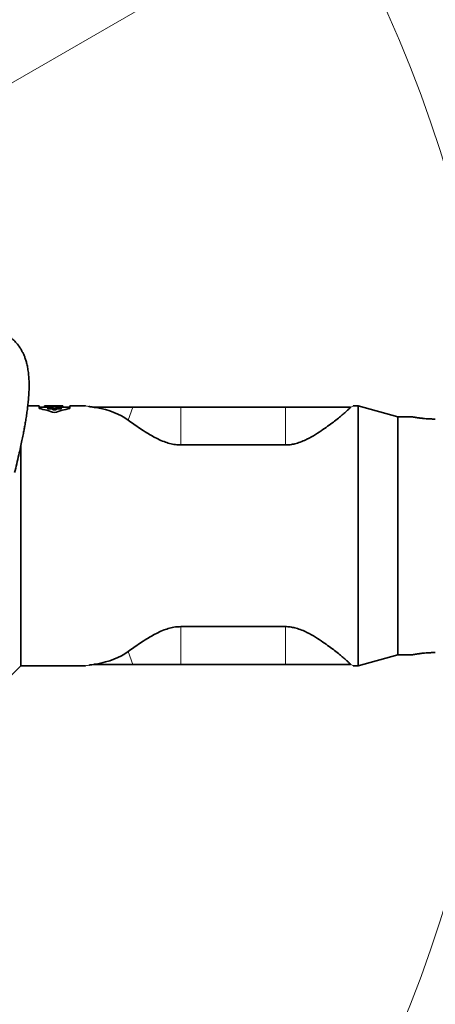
# Model space of a CAD drawing. Header units: millimetres. Extents: x 0 to 14900, y 0 to 10500.
# Tile 44 of 54: x 11565 to 11866, y 6435 to 7147. Entities that reach past the tile are written whole.
import ezdxf

# ---------------------------------------------------------------- set-up
doc = ezdxf.new("R2010")
doc.units = ezdxf.units.MM
doc.header["$LTSCALE"] = 25
doc.styles.add('SLDTEXTSTYLE0', font='TXT', dxfattribs={"width": 0.605})
doc.dimstyles.new('SLDDIMSTYLE2', dxfattribs={"dimtxt": 87.5, "dimasz": 87.5, "dimexe": 0, "dimexo": 0.0625, "dimgap": 21.875, "dimtad": 1, "dimdec": 1, "dimrnd": 1e-09, "dimzin": 12, "dimdsep": 46, "dimtxsty": 'SLDTEXTSTYLE0', "dimsah": 1, "dimcen": 0, "dimadec": 0, "dimazin": 3, "dimtfac": 1, "dimtofl": 0, "dimtmove": 0, "dimatfit": 3, "dimfxl": 1, "dimfrac": 2, "dimtolj": 1, "dimtzin": 12, "dimarcsym": 0})
doc.dimstyles.new('SLDDIMSTYLE3', dxfattribs={"dimtxt": 87.5, "dimasz": 87.5, "dimexe": 0, "dimexo": 0.0625, "dimgap": 21.875, "dimtad": 1, "dimdec": 4, "dimlfac": 25, "dimzin": 12, "dimdsep": 46, "dimtxsty": 'SLDTEXTSTYLE0', "dimsah": 1, "dimcen": 0.09, "dimadec": 1, "dimazin": 3, "dimtfac": 1, "dimtofl": 0, "dimtmove": 0, "dimatfit": 3, "dimfxl": 1, "dimfrac": 2, "dimtolj": 1, "dimtzin": 12, "dimarcsym": 0})

# ---------------------------------------------------------------- blocks, each defined once
blk = doc.blocks.new('_D_6')
at = {"color": 7, "linetype": 'Continuous', "lineweight": 0}
for q in [(12346.23, 7555.67), (10992.18, 6773.9)]:
    blk.add_line((11788.92, 7233.9), q, dxfattribs=at)
at = {"color": 7, "linetype": 'Continuous', "lineweight": 18}
blk.add_solid([(11788.92, 7233.9), (11870.95, 7266.83), (11858.45, 7288.48)], dxfattribs=at)
at = {"color": 7, "linetype": 'Continuous', "lineweight": 18, "insert": (12041.07, 7509.64), "char_height": 87.5, "attachment_point": 1, "rotation": 30, "style": 'SLDTEXTSTYLE0'}
blk.add_mtext('R920', dxfattribs=at)
blk = doc.blocks.new('_D_7')
at = {"color": 7, "linetype": 'Continuous', "lineweight": 0}
blk.add_line((12855.04, 8658.65), (10992.18, 6773.9), dxfattribs=at)
at = {"color": 7, "linetype": 'Continuous', "lineweight": 18}
blk.add_solid([(12855.04, 8658.65), (12784.64, 8605.2), (12802.42, 8587.63)], dxfattribs=at)
at = {"color": 7, "linetype": 'Continuous', "lineweight": 18, "insert": (11717.78, 7668.36), "char_height": 87.5, "attachment_point": 1, "rotation": 45.33464, "style": 'SLDTEXTSTYLE0'}
blk.add_mtext('R2650', dxfattribs=at)
blk = doc.blocks.new('_D_8')
at = {"color": 7, "linetype": 'Continuous', "lineweight": 0}
for p, q in [((12310.98, 6773.9), (13944.28, 6773.9)), ((8333.2, 6305.05), (8084.93, 6261.28))]:
    blk.add_line(p, q, dxfattribs=at)
at = {"color": 7, "linetype": 'Continuous', "lineweight": 18}
blk.add_arc((10992.18, 6773.9), 2914.6, 190, 0, dxfattribs=at)
for points in [[(13906.78, 6773.9), (13892.97, 6686.6), (13917.96, 6686.22)], [(8121.86, 6267.79), (8126.07, 6179.5), (8150.62, 6184.21)]]:
    blk.add_solid(points, dxfattribs=at)
at = {"color": 7, "linetype": 'Continuous', "lineweight": 18, "insert": (11112.52, 3971.92), "char_height": 87.5, "attachment_point": 1, "rotation": 5, "style": 'SLDTEXTSTYLE0'}
blk.add_mtext('170°', dxfattribs=at)
blk = doc.blocks.new('_D_9')
at = {"color": 7, "linetype": 'Continuous', "lineweight": 0}
for p, q in [((8333.2, 7242.75), (8085.14, 7286.49)), ((12310.98, 6773.9), (13944.07, 6773.9))]:
    blk.add_line(p, q, dxfattribs=at)
at = {"color": 7, "linetype": 'Continuous', "lineweight": 18}
blk.add_arc((10992.18, 6773.9), 2914.39, 0, 170, dxfattribs=at)
for points in [[(8122.07, 7279.98), (8150.83, 7363.56), (8126.28, 7368.27)], [(13906.57, 6773.9), (13917.75, 6861.58), (13892.75, 6861.21)]]:
    blk.add_solid(points, dxfattribs=at)
at = {"color": 7, "linetype": 'Continuous', "lineweight": 18, "insert": (11132.17, 9800.4), "char_height": 87.5, "attachment_point": 1, "rotation": 355, "style": 'SLDTEXTSTYLE0'}
blk.add_mtext('170°', dxfattribs=at)

msp = doc.modelspace()

# ---------------------------------------------------------------- linework, layer by layer
at = {"color": 7, "linetype": 'Continuous', "lineweight": 35}
for p, q in [((11579.2510531, 6867.902588), (11571.094181, 6867.902588)), ((11579.2510531, 6865.988829), (11579.2510531, 6867.902588)), ((11583.1254367, 6866.902588), (11579.2510531, 6866.902588)), ((11583.1254367, 6867.8958143), (11583.1254367, 6867.8287682)), ((11585.8946675, 6867.8958143), (11583.1254367, 6867.8958143)), ((11583.1254367, 6867.8287682), (11585.8946675, 6867.8287682)), ((11583.1254367, 6866.8279738), (11583.1254367, 6867.8287682)), ((11585.5373892, 6866.8279738), (11583.1254367, 6866.8279738)), ((11585.5373892, 6867.0543888), (11585.5373892, 6866.7222988)), ((11589.2873892, 6867.0543888), (11585.5373892, 6867.0543888)), ((11585.5373892, 6866.7222988), (11589.2873892, 6866.7222988)), ((11585.5373892, 6865.7094435), (11585.5373892, 6866.7222988)), ((11589.2873892, 6865.7094435), (11585.5373892, 6865.7094435)), ((11588.1446675, 6867.902588), (11585.8946675, 6867.902588)), ((11585.8946675, 6867.902588), (11585.8946675, 6867.8958143)), ((11585.8946675, 6867.8287682), (11585.8946675, 6867.7441508)), ((11585.8946675, 6867.7441508), (11588.1446675, 6867.7441508)), ((11585.8946675, 6867.0543888), (11585.8946675, 6867.7441508)), ((11588.1446675, 6867.8958143), (11588.1446675, 6867.902588)), ((11592.6392588, 6867.8958143), (11588.1446675, 6867.8958143)), ((11588.1446675, 6867.8287682), (11596.4523598, 6867.8287682)), ((11588.1446675, 6867.7441508), (11588.1446675, 6867.8287682)), ((11588.1446675, 6867.0543888), (11588.1446675, 6867.7441508)), ((11589.2873892, 6867.4851192), (11589.2873892, 6867.0543888)), ((11591.5373892, 6867.4851192), (11589.2873892, 6867.4851192)), ((11589.2873892, 6866.7222988), (11589.2873892, 6866.0441452)), ((11589.2873892, 6866.0441452), (11591.5373892, 6866.0441452)), ((11589.2873892, 6865.0237522), (11589.2873892, 6866.0441452)), ((11591.5373892, 6865.0237522), (11589.2873892, 6865.0237522)), ((11594.3083093, 6867.902588), (11590.9969789, 6867.902588)), ((11591.5373892, 6867.0543888), (11591.5373892, 6867.4851192)), ((11595.2873892, 6867.0543888), (11591.5373892, 6867.0543888)), ((11591.5373892, 6866.7222988), (11595.2873892, 6866.7222988)), ((11591.5373892, 6866.0441452), (11591.5373892, 6866.7222988)), ((11591.5373892, 6865.0237522), (11591.5373892, 6866.0441452)), ((11595.2873892, 6865.7094435), (11591.5373892, 6865.7094435)), ((11595.2873892, 6866.7222988), (11595.2873892, 6867.0543888)), ((11596.4523598, 6866.8279738), (11595.2873892, 6866.8279738)), ((11595.2873892, 6865.7094435), (11595.2873892, 6866.7222988)), ((11596.4523598, 6867.8287682), (11596.4523598, 6867.8910634)), ((11596.4523598, 6866.8279738), (11596.4523598, 6867.8287682)), ((11601.5085464, 6866.902588), (11596.4523598, 6866.902588)), ((11612.5788538, 6867.902588), (11601.5085464, 6867.902588)), ((11601.5085464, 6867.902588), (11601.5085464, 6865.988829)), ((11620.5183779, 6866.902588), (11618.7729384, 6866.902588)), ((11647.1289043, 6866.902588), (11620.5183779, 6866.902588)), ((11681.6794306, 6866.902588), (11647.1289043, 6866.902588)), ((11757.2753485, 6866.902588), (11681.6794306, 6866.902588)), ((11804.3923131, 6866.902588), (11757.2753485, 6866.902588)), ((11804.4039434, 6866.9106162), (11804.3923131, 6866.902588)), ((11809.8323625, 6867.902588), (11806.77756, 6867.902588)), ((11838.6794306, 6859.902588), (11809.8323625, 6867.902588)), ((11809.8323625, 6679.902588), (11809.8323625, 6867.902588)), ((11849.3248202, 6859.902588), (11838.6794306, 6859.902588)), ((11838.6794306, 6687.902588), (11838.6794306, 6859.902588)), ((11566.1794306, 6679.902588), (11566.1794306, 6839.486809)), ((11757.2753485, 6839.5899668), (11681.6794306, 6839.5899668)), ((11757.2753485, 6708.2152092), (11681.6794306, 6708.2152092)), ((11809.8323625, 6679.902588), (11838.6794306, 6687.902588)), ((11838.6794306, 6687.902588), (11849.3248202, 6687.902588)), ((11557.849033, 6671.5721904), (11566.1794306, 6679.902588)), ((11566.1794306, 6679.902588), (11612.5788538, 6679.902588)), ((11618.7729384, 6680.902588), (11616.8305683, 6680.6208568)), ((11620.5183779, 6680.902588), (11618.7729384, 6680.902588)), ((11647.1289043, 6680.902588), (11620.5183779, 6680.902588)), ((11681.6794306, 6680.902588), (11647.1289043, 6680.902588)), ((11757.2753485, 6680.902588), (11681.6794306, 6680.902588)), ((11804.3923131, 6680.902588), (11757.2753485, 6680.902588)), ((11804.4039434, 6680.8945598), (11804.3923131, 6680.902588)), ((11806.77756, 6679.902588), (11809.8323625, 6679.902588))]:
    msp.add_line(p, q, dxfattribs=at)
at = {"color": 8, "linetype": 'Continuous', "lineweight": 18}
for p, q in [((11620.4104875, 6866.6090841), (11620.5183779, 6866.902588)), ((11643.6930469, 6857.5557177), (11647.1289043, 6866.902588)), ((11681.6794306, 6839.5899668), (11681.6794306, 6866.902588)), ((11757.2753485, 6839.5899668), (11757.2753485, 6866.902588)), ((11681.6794306, 6708.2152092), (11681.6794306, 6680.902588)), ((11757.2753485, 6708.2152092), (11757.2753485, 6680.902588)), ((11643.6930469, 6690.2494583), (11647.1289043, 6680.902588)), ((11620.4104875, 6681.1960919), (11620.5183779, 6680.902588))]:
    msp.add_line(p, q, dxfattribs=at)
at = {"color": 7, "linetype": 'Continuous', "lineweight": 18}
for radius in [2650, 920]:
    msp.add_arc((10992.1794306, 6773.902588), radius, 190, 170, dxfattribs=at)
at = {"color": 7, "linetype": 'Continuous', "lineweight": 35}
for centre, start, end in [((11560.3797997, 6773.902588), 71.3885360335, 78.4187108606), ((11620.3797997, 6773.902588), 101.5812891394, 108.6114639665)]:
    msp.add_arc(centre, 94, start, end, dxfattribs=at)
for centre, major_axis, ratio, start_param, end_param in [((11590.9969789, 6773.902588), (136.8021016, 0), 0.6871239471, 1.5587912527, 1.5828014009), ((11594.3083093, 6773.902588), (136.9256277, 0), 0.686504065, 1.5551371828, 1.5707963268), ((11525.380693, 6773.902588), (127.6278939, 73.40555), 0.4600599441, 0.2010634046, 0.5085883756), ((11525.380693, 6773.902588), (127.6278939, -73.40555), 0.4600599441, 5.7745969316, 6.0821219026)]:
    msp.add_ellipse(centre, major_axis=major_axis, ratio=ratio, start_param=start_param, end_param=end_param, dxfattribs=at)
for points, knots in [([(11561.5710931, 6819.6889206), (11562.086884, 6821.774857), (11563.1481754, 6826.0668799), (11564.5755985, 6832.1743483), (11565.8369428, 6837.8076206), (11566.86258, 6842.6247531), (11567.7121605, 6846.8179819), (11568.3928311, 6850.3589795), (11568.9157575, 6853.227521), (11569.3014316, 6855.4429266), (11569.6200201, 6857.3487503), (11569.9239908, 6859.2471244), (11570.2325152, 6861.2756633), (11570.6109314, 6863.9231469), (11571.0406719, 6867.2578257), (11571.4709605, 6871.251989), (11571.7991304, 6875.2841342), (11571.9957088, 6879.1449386), (11572.0657824, 6883.0603412), (11571.9706083, 6887.0828693), (11571.654358, 6891.1623757), (11571.1395603, 6894.8433103), (11570.4772232, 6898.0493855), (11569.7135567, 6900.8298809), (11568.8696932, 6903.2740699), (11567.9355508, 6905.5007213), (11566.875898, 6907.6226626), (11565.6319365, 6909.7287506), (11563.9357889, 6912.1463566), (11561.6910841, 6914.7282872), (11558.8125718, 6917.3093079), (11555.5972077, 6919.5296268), (11552.3401993, 6921.2852892), (11550.133035, 6922.1412023), (11549.1552513, 6922.5203756)], [0, 0, 0, 0, 0.03229352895, 0.06644716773, 0.09676114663, 0.12335257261, 0.14631629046, 0.1682026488, 0.18548959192, 0.19818615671, 0.20923113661, 0.22135488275, 0.23457586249, 0.24896494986, 0.27451394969, 0.30392568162, 0.33647894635, 0.36853888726, 0.3996818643, 0.43942463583, 0.48063575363, 0.52276517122, 0.55976637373, 0.59204809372, 0.62242573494, 0.65201229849, 0.68127354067, 0.71254429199, 0.74614095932, 0.79591661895, 0.84701053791, 0.90176396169, 0.95648099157, 1, 1, 1, 1]), ([(11612.9354101, 6867.8365583), (11612.8757507, 6867.8561966), (11612.7595839, 6867.8944357), (11612.6374625, 6867.8999201), (11612.5780585, 6867.902588)], [0, 0, 0, 0, 0.5135663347, 1, 1, 1, 1]), ([(11618.7729384, 6866.902588), (11617.8588331, 6867.0304861), (11616.4631021, 6867.2257715), (11615.5318024, 6867.384841), (11615.2104383, 6867.4397312)], [0, 0, 0, 0, 0.6549294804, 1, 1, 1, 1]), ([(11617.4043303, 6867.09334), (11616.672504, 6867.205497), (11615.8218596, 6867.3358638), (11615.2858644, 6867.4308614), (11615.2109966, 6867.4441306)], [0, 0, 0, 0, 0.860319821, 1, 1, 1, 1]), ([(11620.4104875, 6866.6090841), (11620.3190197, 6866.6246774), (11619.739948, 6866.7233972), (11619.2149825, 6866.8206754), (11618.7729384, 6866.902588)], [0, 0, 0, 0, 0.1579560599, 1, 1, 1, 1]), ([(11804.3923131, 6866.902588), (11803.9791863, 6866.4489947), (11803.244443, 6865.6422821), (11801.320085, 6863.8714275), (11799.1340283, 6861.966166), (11796.3694291, 6859.6665023), (11793.0065863, 6856.9736134), (11789.0082021, 6853.9267891), (11784.3940436, 6850.6284654), (11779.1412171, 6847.1425903), (11773.9291623, 6844.1950896), (11769.1618648, 6842.0207014), (11765.3602142, 6840.7013496), (11761.6539532, 6839.8820914), (11759.0287636, 6839.6076398), (11757.5663062, 6839.5928994), (11757.2753485, 6839.5899668)], [0, 0, 0, 0, 0.0987802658, 0.1756800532, 0.2527882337, 0.3297402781, 0.4185159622, 0.5075072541, 0.5963106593, 0.6942369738, 0.7920353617, 0.8478940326, 0.903654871, 0.9465379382, 0.9893636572, 1, 1, 1, 1]), ([(11806.7807837, 6867.9025879), (11806.7213872, 6867.8999214), (11806.5992978, 6867.8944402), (11806.4831088, 6867.8561942), (11806.4234458, 6867.8365548)], [0, 0, 0, 0, 0.4864993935, 1, 1, 1, 1]), ([(11681.6794306, 6839.5899668), (11680.3938682, 6839.6416149), (11677.6408034, 6839.7522208), (11673.5719377, 6840.6415306), (11669.313578, 6842.0541086), (11665.0882927, 6843.914413), (11660.9393693, 6846.1101781), (11656.6065366, 6848.6950086), (11652.147747, 6851.5672932), (11647.6546361, 6854.6732589), (11645.0127334, 6856.5955116), (11643.6930469, 6857.5557177)], [0, 0, 0, 0, 0.0764030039, 0.1636189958, 0.2510276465, 0.3564818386, 0.4623468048, 0.5680867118, 0.7119525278, 0.8561141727, 1, 1, 1, 1]), ([(11865.6794306, 6858.3465857), (11864.7785006, 6858.3545454), (11863.4152165, 6858.3665901), (11861.62695, 6858.4396189), (11859.8748722, 6858.5360257), (11858.199576, 6858.6676054), (11856.6379616, 6858.8218812), (11855.5234474, 6858.9468343), (11854.4810397, 6859.0766376), (11853.5180933, 6859.2075459), (11852.6310885, 6859.3374802), (11851.9041633, 6859.4509469), (11851.1420254, 6859.575401), (11850.3523445, 6859.7113934), (11849.6442066, 6859.8401095), (11849.3301107, 6859.8992901), (11849.3259157, 6859.9000768), (11849.3248202, 6859.9002822)], [0, 0, 0, 0, 0.1050741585, 0.1589978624, 0.2133192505, 0.3187648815, 0.3722735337, 0.4265453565, 0.4796391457, 0.5331009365, 0.5871338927, 0.6419512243, 0.6818049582, 0.7622809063, 0.8579047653, 0.9628898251, 1, 1, 1, 1]), ([(11681.6794306, 6708.2152092), (11680.3938682, 6708.163561), (11677.6408034, 6708.0529552), (11673.5719377, 6707.1636454), (11669.313578, 6705.7510674), (11665.0882927, 6703.890763), (11660.9393693, 6701.6949978), (11656.6065366, 6699.1101673), (11652.147747, 6696.2378827), (11647.6546361, 6693.131917), (11645.0127334, 6691.2096643), (11643.6930469, 6690.2494583)], [0, 0, 0, 0, 0.0764030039, 0.1636189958, 0.2510276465, 0.3564818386, 0.4623468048, 0.5680867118, 0.7119525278, 0.8561141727, 1, 1, 1, 1]), ([(11804.3923131, 6680.902588), (11803.9791863, 6681.3561812), (11803.244443, 6682.1628938), (11801.320085, 6683.9337484), (11799.1340283, 6685.8390099), (11796.3694291, 6688.1386737), (11793.0065863, 6690.8315625), (11789.0082021, 6693.8783868), (11784.3940436, 6697.1767105), (11779.1412171, 6700.6625856), (11773.9291623, 6703.6100863), (11769.1618648, 6705.7844745), (11765.3602142, 6707.1038263), (11761.6539532, 6707.9230846), (11759.0287636, 6708.1975362), (11757.5663062, 6708.2122765), (11757.2753485, 6708.2152092)], [0, 0, 0, 0, 0.0987802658, 0.1756800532, 0.2527882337, 0.3297402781, 0.4185159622, 0.5075072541, 0.5963106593, 0.6942369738, 0.7920353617, 0.8478940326, 0.903654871, 0.9465379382, 0.9893636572, 1, 1, 1, 1]), ([(11865.6794306, 6689.4585903), (11864.7785006, 6689.4506305), (11863.4152165, 6689.4385858), (11861.62695, 6689.365557), (11859.8748722, 6689.2691502), (11858.1995761, 6689.1375705), (11856.6379615, 6688.9832947), (11855.5234479, 6688.8583417), (11854.4810378, 6688.728538), (11853.5181003, 6688.5976312), (11852.6310621, 6688.4676914), (11851.8398799, 6688.3441958), (11851.1498398, 6688.230724), (11850.5627011, 6688.1299917), (11850.0763156, 6688.0436003), (11849.592148, 6687.9552663), (11849.3299595, 6687.9058565), (11849.3258844, 6687.9050931), (11849.3248202, 6687.9048937)], [0, 0, 0, 0, 0.10506491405, 0.15898387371, 0.21330048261, 0.31873683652, 0.37224078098, 0.42650782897, 0.4795969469, 0.53305403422, 0.58708223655, 0.64189474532, 0.69491423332, 0.74830977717, 0.80290368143, 0.85791726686, 0.96289309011, 1, 1, 1, 1]), ([(11612.5780585, 6679.902588), (11612.6374625, 6679.9052558), (11612.7595839, 6679.9107403), (11612.8757507, 6679.9489793), (11612.9354101, 6679.9686176)], [0, 0, 0, 0, 0.4864336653, 1, 1, 1, 1]), ([(11615.2026446, 6680.3592443), (11615.2749207, 6680.3720755), (11615.6839092, 6680.444683), (11616.3345322, 6680.5447478), (11616.8701775, 6680.6271292)], [0, 0, 0, 0, 0.1767192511, 1, 1, 1, 1]), ([(11615.2109966, 6680.3610453), (11615.2858644, 6680.3743146), (11615.8218596, 6680.4693122), (11616.672504, 6680.5996789), (11617.4043303, 6680.711836)], [0, 0, 0, 0, 0.139680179, 1, 1, 1, 1]), ([(11620.4104875, 6681.1960919), (11620.3190197, 6681.1804985), (11619.739948, 6681.0817788), (11619.2149825, 6680.9845005), (11618.7729384, 6680.902588)], [0, 0, 0, 0, 0.1579560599, 1, 1, 1, 1]), ([(11806.4234458, 6679.9686211), (11806.4831088, 6679.9489817), (11806.5992978, 6679.9107357), (11806.7213872, 6679.9052546), (11806.7807837, 6679.902588)], [0, 0, 0, 0, 0.5135006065, 1, 1, 1, 1])]:
    msp.add_open_spline(points, degree=3, knots=knots, dxfattribs=at)
at = {"color": 8, "linetype": 'Continuous', "lineweight": 18}
for points, knots in [([(11615.2104383, 6867.4397312), (11614.87721, 6867.4944655), (11613.8473279, 6867.6636284), (11612.9663952, 6867.8313708), (11612.4338852, 6867.9293299), (11612.5785886, 6867.9024895), (11612.5788538, 6867.9024403)], [0, 0, 0, 0, 0.1920026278, 0.5934071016, 0.9992546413, 1, 1, 1, 1]), ([(11806.77756, 6867.9013542), (11806.7185028, 6867.879891), (11806.5991638, 6867.8365193), (11805.7479521, 6867.500708), (11804.8555726, 6867.1089055), (11804.4039434, 6866.9106162)], [0, 0, 0, 0, 0.3260863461, 0.6589354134, 1, 1, 1, 1]), ([(11612.5788538, 6679.9027356), (11612.5785886, 6679.9026864), (11612.4338939, 6679.875847), (11612.9381274, 6679.9707035), (11614.1271325, 6680.1869565), (11616.0969211, 6680.5257247), (11617.8857111, 6680.7776398), (11618.7729384, 6680.902588)], [0, 0, 0, 0, 0.00046608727, 0.25425044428, 0.50525646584, 0.75461065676, 1, 1, 1, 1]), ([(11804.4039434, 6680.8945598), (11804.8555691, 6680.6962713), (11805.7479422, 6680.3044705), (11806.5991639, 6679.9686575), (11806.7185026, 6679.9252854), (11806.77756, 6679.9038217)], [0, 0, 0, 0, 0.3410628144, 0.6739104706, 1, 1, 1, 1])]:
    msp.add_open_spline(points, degree=3, knots=knots, dxfattribs=at)

# ---------------------------------------------------------------- dimensions: what is measured, and where the dimension line sits
at = {"color": 7, "linetype": 'Continuous', "lineweight": 18}
for base, line1, line2, picture, middle in [((11246.1849076, 9677.198475), ((12260.9783047, 6773.902588), (9723.3805564, 6773.902588)), ((10086.1562978, 6933.6589114), (8382.4388851, 7234.0702588)), '_D_9', (11246.1849076, 9677.198475)), ((11246.2035346, 3870.3937934), ((10086.1562978, 6614.1462645), (8382.4388851, 6313.7349171)), ((12260.9783047, 6773.902588), (9723.3805564, 6773.902588)), '_D_8', (11246.2035346, 3870.3937934))]:
    dim = msp.add_angular_dim_2l(base=base, line1=line1, line2=line2, dimstyle='SLDDIMSTYLE3', dxfattribs=at)
    dim.commit()
    dim.dimension.update_dxf_attribs({"geometry": picture, "text_midpoint": middle, "dimtype": 162})
for mpoint, picture, middle in [((12855.0361043, 8658.6479323), '_D_7', (11923.6080174, 7716.2755102)), ((11788.9228021, 7233.902588), '_D_6', (12223.2038525, 7484.634975))]:
    dim = msp.add_radius_dim(center=(10992.1794306, 6773.902588), mpoint=mpoint, dimstyle='SLDDIMSTYLE2', dxfattribs=at)
    dim.commit()
    dim.dimension.update_dxf_attribs({"geometry": picture, "text_midpoint": middle, "dimtype": 164})

doc.saveas('drawing.dxf')
